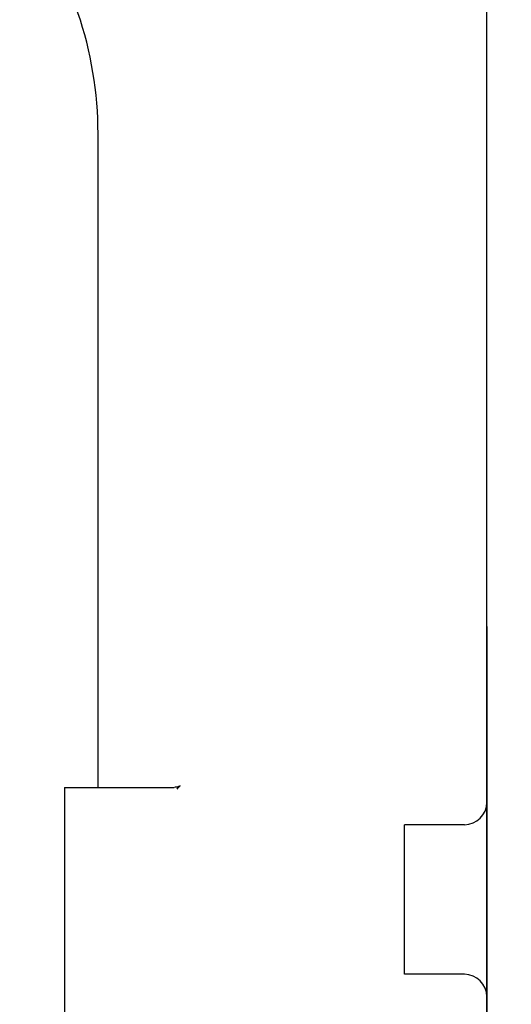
# Model space of a CAD drawing. Header units: millimetres. Extents: x 7426 to 8300, y 124 to 421.
# Tile 6 of 135: x 7931.96 to 7935.25, y 221.05 to 227.63. Entities that reach past the tile are written whole.
import ezdxf

# ---------------------------------------------------------------- set-up
doc = ezdxf.new("R2010")
doc.units = ezdxf.units.MM
doc.linetypes.add('BANKLINE1', pattern=[5.5, 4, -1.5])
doc.layers.add('00_COMPONENTS', color=7, linetype='BANKLINE1')
doc.layers.add('外形图', color=7, linetype='Continuous')
doc.styles.add('微软雅黑', font='msyh.ttc')
doc.dimstyles.new('尺寸标注_1_20比例', dxfattribs={"dimtxt": 2.1, "dimasz": 1.7, "dimexe": 0.5, "dimexo": 0.4, "dimgap": 0.5, "dimtad": 1, "dimdec": 1, "dimlfac": 20, "dimdsep": 46, "dimtxsty": '微软雅黑', "dimcen": 0.09, "dimadec": 0, "dimazin": 0, "dimtp": 0.01, "dimtm": 0.01, "dimtfac": 1, "dimtdec": 1, "dimtofl": 0, "dimtmove": 0, "dimatfit": 3, "dimfxl": 1, "dimtolj": 1, "dimarcsym": 0})

# ---------------------------------------------------------------- blocks, each defined once
blk = doc.blocks.new('*D1480')
at = {"layer": '00_COMPONENTS', "color": 0, "linetype": 'ByBlock', "lineweight": -2, "ltscale": 20}
for p, q in [((7935.0864, 223.5717), (7935.0864, 214.6297)), ((7944.3364, 223.5717), (7944.3364, 214.6297)), ((7936.7864, 215.1297), (7942.6364, 215.1297))]:
    blk.add_line(p, q, dxfattribs=at)
at = {"layer": '00_COMPONENTS', "color": 0}
for points in [[(7936.7864, 215.413), (7936.7864, 214.8463), (7935.0864, 215.1297)], [(7942.6364, 214.8463), (7942.6364, 215.413), (7944.3364, 215.1297)]]:
    blk.add_solid(points, dxfattribs=at)
at = {"layer": 'Defpoints', "color": 0}
for p in [(7935.0864, 223.9717), (7944.3364, 223.9717), (7944.3364, 215.1297)]:
    blk.add_point(p, dxfattribs=at)
at = {"layer": '00_COMPONENTS', "color": 0, "insert": (7939.7114, 216.721), "char_height": 2.1, "attachment_point": 5, "style": '微软雅黑'}
blk.add_mtext('\\A1;185', dxfattribs=at)

msp = doc.modelspace()

# ---------------------------------------------------------------- linework, layer by layer
at = {"layer": '外形图', "linetype": 'Continuous'}
for p, q in [((7935.0864, 219.8967), (7935.0864, 228.0467)), ((7932.4864, 222.4967), (7932.4864, 226.8652)), ((7932.2614, 222.4967), (7932.9955, 222.4967)), ((7932.2614, 222.4967), (7932.2614, 220.9967)), ((7934.9364, 222.2467), (7934.5364, 222.2467)), ((7934.5364, 221.2467), (7934.5364, 222.2467)), ((7934.9364, 221.2467), (7934.5364, 221.2467))]:
    msp.add_line(p, q, dxfattribs=at)
msp.add_lwpolyline([(7933.0156, 222.4849), (7933.0201, 222.4908), (7933.028, 222.5), (7933.0331, 222.5049), (7933.0344, 222.506), (7933.0315, 222.5043), (7933.0249, 222.5016), (7933.0149, 222.4987), (7933.0015, 222.4969), (7932.9968, 222.4967)], dxfattribs=at)
for centre, radius, start, end in [((7929.9864, 226.8652), 2.5, 0, 37.78433), ((7934.9364, 222.3967), 0.15, 270, 0), ((7934.9364, 221.0967), 0.15, 0, 90)]:
    msp.add_arc(centre, radius, start, end, dxfattribs=at)

# ---------------------------------------------------------------- dimensions: what is measured, and where the dimension line sits
at = {"layer": '00_COMPONENTS', "linetype": 'ByBlock', "ltscale": 20}
dim = msp.add_linear_dim(base=(7944.3364, 215.1297), p1=(7935.0864, 223.9717), p2=(7944.3364, 223.9717), dimstyle='尺寸标注_1_20比例', dxfattribs=at)
dim.commit()
dim.dimension.update_dxf_attribs({"geometry": '*D1480', "text_midpoint": (7939.7114, 216.721)})

doc.saveas('drawing.dxf')
